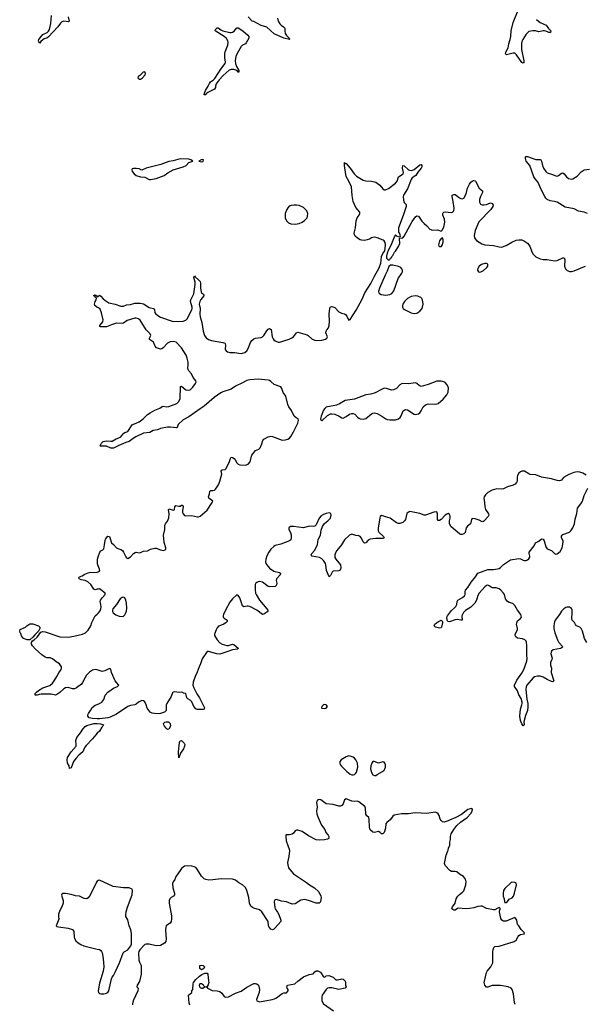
# Model space of a CAD drawing. Header units: inches. Extents: x 1694897 to 1849880, y 907231 to 1017944.
# Tile 95 of 171: x 1808905 to 1816886, y 937822 to 951729. Entities that reach past the tile are written whole.
import ezdxf

# ---------------------------------------------------------------- set-up
doc = ezdxf.new("R2010")
doc.units = ezdxf.units.IN
doc.header["$MEASUREMENT"] = 0
for name, color, linetype in [('B8903', 7, 'Continuous'), ('B8904', 7, 'Continuous'), ('B8905', 7, 'Continuous'), ('B8913', 7, 'Continuous'), ('B8914', 7, 'Continuous'), ('B8915', 7, 'Continuous')]:
    doc.layers.add(name, color=color, linetype=linetype)

msp = doc.modelspace()

# ---------------------------------------------------------------- linework, layer by layer
at = {"layer": 'B8903', "color": 6, "elevation": 800}
msp.add_lwpolyline([(1810000, 939559), (1809990, 939546), (1809898, 939362), (1809873, 939327), (1809850, 939312), (1809815, 939315), (1809750, 939349), (1809690, 939355), (1809630, 939372), (1809550, 939387), (1809511, 939389), (1809501, 939379), (1809497, 939363), (1809502, 939330), (1809520, 939290), (1809520, 939250), (1809499, 939201), (1809470, 939149), (1809453, 939093), (1809454, 939050), (1809462, 939030), (1809456, 939024), (1809421, 938930), (1809430, 938921), (1809454, 938914), (1809590, 938899), (1809650, 938877), (1809670, 938850), (1809672, 938770), (1809677, 938750), (1809699, 938719), (1809729, 938690), (1809766, 938666), (1809809, 938649), (1810000, 938602)], dxfattribs=at)
at = {"layer": 'B8904', "color": 6, "elevation": 700}
for points in [[(1810000, 947667), (1809993, 947670), (1809966, 947690), (1809962, 947710), (1809969, 947751), (1809985, 947770), (1809989, 947790), (1809983, 947803), (1809970, 947809), (1809964, 947824), (1809950, 947830), (1809950, 947834), (1809970, 947841), (1809994, 947830), (1810000, 947824)], [(1810000, 943684), (1809970, 943675), (1809950, 943684), (1809907, 943750), (1809865, 943790), (1809830, 943806), (1809770, 943817), (1809746, 943830), (1809740, 943850), (1809750, 943860), (1809786, 943874), (1809823, 943897), (1809870, 943917), (1809910, 943924), (1809997, 943923), (1810000, 943924)], [(1810000, 942544), (1809970, 942552), (1809930, 942542), (1809890, 942514), (1809848, 942470), (1809822, 942430), (1809793, 942367), (1809777, 942343), (1809707, 942293), (1809680, 942280), (1809670, 942277), (1809650, 942280), (1809590, 942299), (1809550, 942291), (1809530, 942280), (1809473, 942227), (1809430, 942198), (1809410, 942190), (1809350, 942204), (1809290, 942201), (1809210, 942204), (1809180, 942200), (1809150, 942188), (1809127, 942187), (1809124, 942190), (1809124, 942210), (1809140, 942230), (1809170, 942254), (1809230, 942291), (1809330, 942324), (1809370, 942359), (1809393, 942390), (1809430, 942450), (1809457, 942503), (1809489, 942550), (1809494, 942570), (1809494, 942590), (1809467, 942630), (1809420, 942660), (1809370, 942702), (1809337, 942717), (1809290, 942718), (1809266, 942726), (1809219, 942759), (1809122, 942842), (1809084, 942884), (1809072, 942910), (1809072, 942930), (1809084, 942956), (1809110, 942968), (1809150, 943006), (1809170, 943030), (1809183, 943057), (1809203, 943077), (1809230, 943087), (1809264, 943084), (1809470, 943013), (1809590, 943009), (1809670, 943020), (1809790, 943049), (1809832, 943070), (1809872, 943108), (1809910, 943170), (1809924, 943216), (1809970, 943310), (1810000, 943334)], [(1810000, 941856), (1809930, 941857), (1809887, 941867), (1809868, 941890), (1809868, 941910), (1809875, 941930), (1809905, 941970), (1809926, 942014), (1809970, 942047), (1810000, 942058)], [(1810000, 941652), (1809977, 941630), (1809934, 941570), (1809841, 941479), (1809825, 941455), (1809807, 941410), (1809794, 941390), (1809738, 941342), (1809700, 941300), (1809663, 941250), (1809630, 941164), (1809610, 941153), (1809602, 941190), (1809580, 941230), (1809574, 941274), (1809579, 941310), (1809632, 941390), (1809701, 941470), (1809704, 941490), (1809699, 941550), (1809709, 941590), (1809762, 941658), (1809794, 941710), (1809830, 941747), (1809850, 941759), (1809950, 941789), (1810000, 941786)]]:
    msp.add_lwpolyline(points, dxfattribs=at)
msp.add_lwpolyline([(1809010, 942969), (1808957, 942990), (1808930, 943025), (1808920, 943060), (1808910, 943070), (1808905, 943095), (1808910, 943114), (1808986, 943150), (1809006, 943170), (1809050, 943194), (1809090, 943198), (1809170, 943166), (1809188, 943150), (1809188, 943130), (1809170, 943092), (1809119, 943041), (1809092, 943008), (1809050, 942971)], close=True, dxfattribs=at)
at = {"layer": 'B8905', "color": 6, "elevation": 700}
msp.add_lwpolyline([(1809588, 951768), (1809601, 951710), (1809598, 951702), (1809590, 951697), (1809530, 951708), (1809500, 951700), (1809479, 951681), (1809442, 951630), (1809310, 951485), (1809290, 951467), (1809250, 951457), (1809230, 951445), (1809201, 951419), (1809190, 951399), (1809176, 951416), (1809172, 951430), (1809175, 951450), (1809187, 951470), (1809230, 951520), (1809294, 951546), (1809313, 951567), (1809326, 951590), (1809344, 951676), (1809352, 951790)], dxfattribs=at)
at = {"layer": 'B8913', "color": 6, "elevation": 800}
for points in [[(1812710, 940000), (1812713, 939990), (1812704, 939910), (1812686, 939826), (1812687, 939790), (1812700, 939750), (1812738, 939698), (1812770, 939667), (1812950, 939544), (1812993, 939510), (1813066, 939466), (1813125, 939410), (1813155, 939350), (1813158, 939330), (1813149, 939271), (1813130, 939250), (1813090, 939251), (1812982, 939290), (1812930, 939300), (1812870, 939291), (1812790, 939242), (1812750, 939238), (1812670, 939269), (1812598, 939278), (1812530, 939302), (1812510, 939299), (1812502, 939290), (1812496, 939270), (1812504, 939190), (1812512, 939170), (1812545, 939125), (1812563, 939090), (1812589, 939011), (1812588, 938992), (1812510, 938900), (1812490, 938884), (1812470, 938876), (1812450, 938883), (1812427, 938910), (1812418, 938930), (1812411, 938990), (1812324, 939130), (1812290, 939156), (1812210, 939180), (1812190, 939190), (1812167, 939210), (1812149, 939250), (1812138, 939330), (1812111, 939430), (1812090, 939470), (1812050, 939509), (1811997, 939537), (1811950, 939574), (1811909, 939589), (1811750, 939594), (1811630, 939579), (1811576, 939576), (1811530, 939584), (1811510, 939596), (1811472, 939632), (1811410, 939731), (1811390, 939753), (1811366, 939766), (1811333, 939773), (1811270, 939777), (1811230, 939771), (1811210, 939759), (1811190, 939739), (1811127, 939653), (1811110, 939625), (1811096, 939584), (1811070, 939550), (1811063, 939530), (1811065, 939465), (1811091, 939390), (1811090, 939370), (1811075, 939350), (1811044, 939330), (1811024, 939310), (1811013, 939290), (1811012, 939250), (1811045, 939070), (1811047, 939030), (1811042, 938990), (1811030, 938970), (1810990, 938946), (1810974, 938930), (1810965, 938910), (1810961, 938870), (1810973, 938747), (1810968, 938710), (1810950, 938687), (1810890, 938652), (1810830, 938647), (1810731, 938671), (1810690, 938673), (1810670, 938666), (1810598, 938590), (1810584, 938570), (1810579, 938550), (1810587, 938447), (1810597, 938417), (1810621, 938370), (1810618, 938250), (1810594, 938146), (1810564, 938090), (1810559, 938070), (1810575, 938050), (1810571, 938010), (1810507, 937870), (1810496, 937830), (1810496, 937816)], [(1815897, 937817), (1815887, 937847), (1815872, 937970), (1815855, 938030), (1815839, 938050), (1815799, 938070), (1815690, 938089), (1815571, 938089), (1815510, 938062), (1815490, 938062), (1815468, 938090), (1815460, 938130), (1815462, 938150), (1815492, 938270), (1815502, 938290), (1815551, 938349), (1815579, 938410), (1815583, 938450), (1815579, 938570), (1815589, 938611), (1815596, 938624), (1815610, 938638), (1815670, 938643), (1815883, 938710), (1815912, 938730), (1815938, 938782), (1815950, 938796), (1815970, 938807), (1816022, 938818), (1816026, 938830), (1815980, 938880), (1815949, 938929), (1815929, 938950), (1815922, 939010), (1815900, 939040), (1815890, 939048), (1815770, 938996), (1815730, 938996), (1815709, 939009), (1815696, 939036), (1815676, 939130), (1815681, 939159), (1815688, 939170), (1815670, 939188), (1815650, 939182), (1815610, 939157), (1815590, 939155), (1815490, 939174), (1815430, 939207), (1815410, 939210), (1815370, 939203), (1815315, 939185), (1815250, 939174), (1815192, 939172), (1815101, 939179), (1815085, 939175), (1815050, 939153), (1815030, 939150), (1815005, 939170), (1815010, 939200), (1815050, 939250), (1815066, 939310), (1815087, 939350), (1815110, 939374), (1815155, 939405), (1815170, 939424), (1815200, 939510), (1815207, 939550), (1815197, 939590), (1815166, 939626), (1815110, 939661), (1815073, 939693), (1815050, 939698), (1815000, 939700), (1814974, 939710), (1814910, 939782), (1814900, 939810), (1814922, 939930), (1814947, 939990), (1814949, 940000)], [(1810000, 938602), (1810030, 938595), (1810050, 938583), (1810061, 938570), (1810069, 938550), (1810083, 938470), (1810091, 938349), (1810081, 938290), (1810030, 938119), (1810014, 938010), (1810018, 937990), (1810030, 937975), (1810050, 937969), (1810090, 937968), (1810130, 937978), (1810150, 937988), (1810162, 938010), (1810199, 938181), (1810210, 938207), (1810230, 938231), (1810256, 938284), (1810313, 938410), (1810365, 938550), (1810377, 938563), (1810430, 938593), (1810474, 938646), (1810483, 938670), (1810484, 938824), (1810472, 938872), (1810449, 938930), (1810430, 939013), (1810404, 939064), (1810403, 939083), (1810409, 939130), (1810426, 939194), (1810491, 939370), (1810498, 939430), (1810490, 939450), (1810450, 939465), (1810370, 939468), (1810225, 939485), (1810030, 939575), (1810010, 939571), (1810000, 939559)], [(1811308, 937810), (1811296, 937836), (1811289, 937949), (1811310, 937971), (1811333, 937987), (1811335, 938010), (1811348, 938032), (1811354, 938110), (1811359, 938130), (1811390, 938171), (1811442, 938218), (1811477, 938244), (1811519, 938261), (1811550, 938260), (1811560, 938250), (1811570, 938150), (1811572, 938128), (1811563, 938097), (1811550, 938075), (1811534, 938070), (1811550, 938062), (1811556, 938050), (1811619, 938019), (1811690, 938011), (1811730, 938001), (1811758, 937978), (1811790, 937932), (1811810, 937925), (1811850, 937929), (1811950, 937980), (1812030, 938009), (1812110, 938062), (1812210, 938117), (1812230, 938118), (1812252, 938112), (1812276, 938090), (1812290, 938030), (1812285, 937990), (1812248, 937888), (1812253, 937873), (1812264, 937864), (1812290, 937857), (1812469, 937890), (1812500, 937900), (1812530, 937912), (1812610, 937976), (1812630, 937984), (1812670, 937985), (1812694, 938010), (1812691, 938030), (1812680, 938050), (1812676, 938070), (1812686, 938090), (1812789, 938111), (1812829, 938151), (1812910, 938208), (1812990, 938245), (1813048, 938252), (1813070, 938281), (1813090, 938294), (1813113, 938293), (1813150, 938276), (1813191, 938211), (1813210, 938207), (1813230, 938226), (1813269, 938231), (1813330, 938203), (1813368, 938168), (1813390, 938166), (1813450, 938182), (1813470, 938179), (1813496, 938150), (1813501, 938130), (1813502, 938090), (1813514, 938070), (1813497, 938050), (1813410, 938030), (1813310, 938053), (1813270, 938055), (1813249, 938051), (1813229, 938031), (1813174, 937950), (1813166, 937930), (1813167, 937890), (1813170, 937870), (1813194, 937830), (1813332, 937730)]]:
    msp.add_lwpolyline(points, dxfattribs=at)
for points in [[(1815850, 939549), (1815838, 939542), (1815750, 939459), (1815733, 939430), (1815727, 939387), (1815728, 939348), (1815741, 939310), (1815747, 939267), (1815750, 939262), (1815770, 939258), (1815790, 939272), (1815810, 939305), (1815852, 939328), (1815874, 939350), (1815889, 939391), (1815917, 939510), (1815912, 939532), (1815890, 939544)], [(1811470, 938310), (1811447, 938330), (1811445, 938350), (1811449, 938370), (1811466, 938374), (1811496, 938370), (1811513, 938350), (1811505, 938330), (1811490, 938317)], [(1811446, 938110), (1811436, 938090), (1811441, 938070), (1811450, 938058), (1811470, 938051), (1811489, 938051), (1811510, 938062), (1811526, 938070), (1811510, 938075), (1811499, 938090), (1811470, 938109)]]:
    msp.add_lwpolyline(points, close=True, dxfattribs=at)
at = {"layer": 'B8914', "color": 6}
for points, elevation in [([(1811170, 949763), (1811070, 949736), (1811010, 949727), (1810896, 949684), (1810691, 949630), (1810630, 949606), (1810590, 949624), (1810550, 949629), (1810510, 949629), (1810490, 949622), (1810485, 949615), (1810490, 949586), (1810521, 949550), (1810550, 949528), (1810610, 949511), (1810670, 949504), (1810733, 949473), (1810750, 949470), (1810830, 949487), (1810942, 949530), (1810993, 949567), (1811070, 949610), (1811213, 949650), (1811252, 949670), (1811290, 949711), (1811346, 949730), (1811318, 949750), (1811290, 949757)], 800), ([(1811490, 949752), (1811465, 949750), (1811432, 949730), (1811470, 949722), (1811490, 949728), (1811495, 949730), (1811498, 949750)], 800), ([(1812810, 949109), (1812772, 949108), (1812737, 949103), (1812707, 949093), (1812687, 949073), (1812673, 949050), (1812653, 948990), (1812652, 948930), (1812668, 948890), (1812698, 948858), (1812730, 948844), (1812790, 948841), (1812850, 948849), (1812890, 948869), (1812925, 948895), (1812959, 948930), (1812967, 948953), (1812971, 948990), (1812955, 949030), (1812910, 949076), (1812850, 949104)], 800), ([(1814870, 948649), (1814850, 948639), (1814830, 948605), (1814813, 948550), (1814819, 948530), (1814830, 948524), (1814850, 948525), (1814870, 948551), (1814880, 948590), (1814879, 948619)], 700), ([(1814170, 948264), (1814138, 948262), (1814116, 948244), (1814090, 948176), (1814060, 948120), (1813982, 947938), (1813968, 947890), (1813972, 947870), (1813980, 947860), (1814007, 947847), (1814070, 947837), (1814130, 947847), (1814156, 947864), (1814182, 947898), (1814246, 948074), (1814299, 948150), (1814305, 948170), (1814306, 948190), (1814299, 948210), (1814282, 948230), (1814250, 948245)], 700), ([(1815490, 948287), (1815470, 948286), (1815423, 948270), (1815390, 948248), (1815370, 948216), (1815366, 948190), (1815377, 948170), (1815390, 948164), (1815410, 948166), (1815450, 948187), (1815497, 948230), (1815510, 948250), (1815513, 948270), (1815510, 948277)], 700), ([(1814489, 947831), (1814430, 947820), (1814377, 947790), (1814334, 947750), (1814310, 947710), (1814305, 947690), (1814306, 947670), (1814318, 947650), (1814336, 947636), (1814430, 947589), (1814470, 947578), (1814510, 947583), (1814553, 947610), (1814583, 947650), (1814598, 947710), (1814590, 947770), (1814578, 947790), (1814563, 947803), (1814524, 947824)], 700), ([(1814850, 946624), (1814790, 946623), (1814670, 946576), (1814570, 946550), (1814540, 946560), (1814510, 946592), (1814490, 946601), (1814390, 946586), (1814303, 946590), (1814270, 946573), (1814220, 946520), (1814181, 946499), (1814150, 946496), (1814082, 946522), (1814050, 946524), (1814010, 946508), (1813922, 946458), (1813860, 946440), (1813790, 946430), (1813630, 946371), (1813496, 946350), (1813416, 946304), (1813374, 946286), (1813330, 946274), (1813250, 946261), (1813230, 946254), (1813210, 946238), (1813190, 946212), (1813157, 946130), (1813151, 946090), (1813156, 946076), (1813170, 946065), (1813250, 946140), (1813290, 946161), (1813310, 946163), (1813350, 946156), (1813411, 946131), (1813450, 946105), (1813470, 946101), (1813510, 946123), (1813561, 946159), (1813590, 946168), (1813610, 946168), (1813636, 946156), (1813670, 946116), (1813690, 946101), (1813710, 946092), (1813750, 946087), (1813790, 946096), (1813870, 946162), (1813890, 946173), (1813910, 946176), (1813950, 946166), (1814014, 946130), (1814070, 946092), (1814090, 946084), (1814130, 946076), (1814210, 946077), (1814250, 946090), (1814272, 946108), (1814290, 946133), (1814317, 946203), (1814340, 946220), (1814350, 946224), (1814378, 946218), (1814470, 946158), (1814490, 946153), (1814510, 946156), (1814530, 946161), (1814550, 946178), (1814570, 946205), (1814599, 946261), (1814631, 946289), (1814670, 946301), (1814770, 946299), (1814810, 946310), (1814882, 946370), (1814932, 946430), (1814951, 946470), (1814956, 946530), (1814939, 946570), (1814910, 946604), (1814890, 946615)], 700), ([(1810370, 943572), (1810350, 943568), (1810324, 943550), (1810270, 943468), (1810219, 943410), (1810213, 943390), (1810215, 943370), (1810226, 943350), (1810261, 943321), (1810310, 943303), (1810350, 943300), (1810370, 943306), (1810390, 943325), (1810399, 943341), (1810410, 943374), (1810416, 943416), (1810412, 943490), (1810403, 943530), (1810390, 943562)], 700), ([(1814827, 943133), (1814770, 943148), (1814752, 943170), (1814763, 943190), (1814785, 943210), (1814813, 943230), (1814850, 943247), (1814869, 943230), (1814872, 943210), (1814857, 943150), (1814850, 943138)], 700), ([(1813210, 942057), (1813190, 942053), (1813166, 942030), (1813165, 942010), (1813170, 942005), (1813210, 942001), (1813230, 942007), (1813249, 942030), (1813230, 942053)], 800), ([(1810990, 941702), (1810970, 941720), (1810950, 941750), (1810938, 941770), (1810935, 941790), (1810951, 941809), (1810970, 941814), (1811006, 941810), (1811030, 941790), (1811032, 941750), (1811010, 941708)], 700), ([(1811150, 941304), (1811147, 941390), (1811162, 941518), (1811170, 941545), (1811190, 941550), (1811227, 941510), (1811233, 941490), (1811230, 941470), (1811215, 941430), (1811176, 941370)], 700), ([(1813550, 941330), (1813510, 941317), (1813443, 941277), (1813423, 941250), (1813420, 941230), (1813428, 941210), (1813442, 941190), (1813523, 941110), (1813570, 941072), (1813590, 941063), (1813610, 941061), (1813630, 941067), (1813650, 941085), (1813658, 941102), (1813674, 941170), (1813671, 941230), (1813650, 941277), (1813630, 941298), (1813610, 941311), (1813570, 941328)], 800), ([(1813908, 941252), (1813890, 941250), (1813874, 941226), (1813862, 941190), (1813856, 941150), (1813870, 941096), (1813890, 941064), (1813910, 941052), (1813930, 941055), (1813950, 941066), (1814024, 941110), (1814046, 941130), (1814059, 941150), (1814065, 941170), (1814065, 941205), (1814059, 941230), (1814050, 941240), (1814030, 941246), (1813970, 941230)], 800)]:
    msp.add_lwpolyline(points, close=True, dxfattribs=dict(at, elevation=elevation))
for points, elevation in [([(1816917, 948990), (1816870, 949009), (1816790, 949026), (1816730, 949059), (1816603, 949083), (1816490, 949150), (1816450, 949162), (1816390, 949170), (1816348, 949190), (1816329, 949210), (1816314, 949234), (1816264, 949330), (1816222, 949430), (1816209, 949450), (1816179, 949479), (1816160, 949510), (1816102, 949670), (1816053, 949730), (1816043, 949770), (1816044, 949790), (1816050, 949798), (1816070, 949797), (1816190, 949754), (1816250, 949754), (1816259, 949750), (1816269, 949729), (1816280, 949670), (1816298, 949630), (1816327, 949587), (1816350, 949568), (1816409, 949549), (1816470, 949522), (1816490, 949520), (1816510, 949529), (1816550, 949562), (1816570, 949568), (1816590, 949554), (1816621, 949510), (1816650, 949485), (1816690, 949477), (1816710, 949483), (1816770, 949521), (1816830, 949581), (1816870, 949609), (1816943, 949617)], 700), ([(1810000, 947824), (1810010, 947814), (1810018, 947830), (1810030, 947836), (1810050, 947826), (1810085, 947785), (1810106, 947766), (1810163, 947730), (1810250, 947711), (1810330, 947685), (1810370, 947685), (1810410, 947702), (1810470, 947707), (1810530, 947726), (1810605, 947725), (1810650, 947716), (1810730, 947665), (1810750, 947657), (1810791, 947650), (1810806, 947630), (1810812, 947592), (1810820, 947580), (1810854, 947550), (1810890, 947529), (1811070, 947464), (1811210, 947470), (1811250, 947487), (1811270, 947504), (1811334, 947630), (1811340, 947650), (1811340, 947670), (1811316, 947750), (1811318, 947770), (1811361, 947859), (1811383, 947990), (1811381, 948021), (1811362, 948090), (1811370, 948113), (1811379, 948099), (1811430, 948056), (1811450, 948029), (1811456, 948010), (1811456, 947936), (1811464, 947884), (1811470, 947869), (1811499, 947850), (1811502, 947842), (1811504, 947830), (1811463, 947777), (1811449, 947751), (1811437, 947710), (1811452, 947650), (1811449, 947570), (1811452, 947530), (1811476, 947450), (1811494, 947330), (1811511, 947270), (1811534, 947234), (1811570, 947210), (1811610, 947197), (1811770, 947170), (1811798, 947158), (1811806, 947150), (1811811, 947131), (1811804, 947070), (1811818, 947050), (1811838, 947038), (1811870, 947028), (1811934, 947026), (1812030, 947016), (1812050, 947018), (1812082, 947030), (1812110, 947054), (1812130, 947084), (1812161, 947170), (1812182, 947198), (1812210, 947220), (1812230, 947229), (1812310, 947241), (1812330, 947249), (1812350, 947270), (1812390, 947334), (1812410, 947356), (1812430, 947369), (1812452, 947352), (1812468, 947250), (1812480, 947220), (1812490, 947206), (1812510, 947192), (1812550, 947175), (1812570, 947172), (1812590, 947177), (1812630, 947195), (1812705, 947215), (1812746, 947234), (1812770, 947250), (1812810, 947305), (1812830, 947317), (1812960, 947280), (1812977, 947270), (1813030, 947219), (1813070, 947203), (1813100, 947200), (1813170, 947203), (1813222, 947218), (1813239, 947230), (1813246, 947250), (1813226, 947306), (1813228, 947330), (1813238, 947350), (1813262, 947378), (1813272, 947408), (1813277, 947470), (1813272, 947570), (1813280, 947650), (1813288, 947670), (1813304, 947676), (1813325, 947675), (1813350, 947665), (1813410, 947601), (1813445, 947585), (1813490, 947576), (1813504, 947564), (1813521, 947541), (1813539, 947499), (1813550, 947484), (1813570, 947495), (1813655, 947625), (1813737, 947783), (1813777, 947870), (1813859, 948001), (1813910, 948108), (1813976, 948224), (1814001, 948290), (1814010, 948386), (1814030, 948428), (1814058, 948462), (1814064, 948496), (1814068, 948550), (1814064, 948584), (1814050, 948605), (1814034, 948614), (1813950, 948646), (1813910, 948655), (1813890, 948654), (1813870, 948647), (1813843, 948630), (1813810, 948618), (1813770, 948611), (1813730, 948614), (1813710, 948619), (1813670, 948644), (1813641, 948670), (1813628, 948690), (1813624, 948716), (1813645, 948790), (1813651, 948890), (1813669, 948930), (1813697, 948970), (1813706, 948990), (1813705, 949010), (1813650, 949075), (1813610, 949163), (1813596, 949244), (1813585, 949370), (1813550, 949450), (1813512, 949512), (1813495, 949635), (1813486, 949670), (1813490, 949712), (1813500, 949700), (1813510, 949696), (1813570, 949630), (1813626, 949550), (1813659, 949519), (1813750, 949464), (1813790, 949455), (1813870, 949450), (1813930, 949432), (1813985, 949390), (1814030, 949340), (1814050, 949328), (1814066, 949326), (1814110, 949345), (1814210, 949421), (1814230, 949450), (1814250, 949510), (1814314, 949550), (1814322, 949570), (1814308, 949630), (1814310, 949671), (1814330, 949665), (1814390, 949607), (1814430, 949600), (1814450, 949604), (1814470, 949614), (1814550, 949677), (1814570, 949684), (1814579, 949670), (1814579, 949650), (1814571, 949630), (1814524, 949576), (1814497, 949530), (1814445, 949495), (1814427, 949473), (1814378, 949342), (1814321, 949250), (1814315, 949230), (1814319, 949179), (1814330, 949149), (1814357, 949117), (1814360, 949090), (1814318, 948962), (1814248, 948790), (1814248, 948730), (1814262, 948710), (1814272, 948668), (1814270, 948659), (1814230, 948667), (1814210, 948688), (1814190, 948656), (1814140, 948540), (1814103, 948470), (1814088, 948432), (1814082, 948390), (1814083, 948363), (1814100, 948340), (1814110, 948332), (1814130, 948341), (1814139, 948361), (1814150, 948371), (1814155, 948385), (1814170, 948400), (1814195, 948445), (1814210, 948460), (1814250, 948527), (1814269, 948570), (1814263, 948637), (1814270, 948647), (1814290, 948644), (1814310, 948649), (1814329, 948670), (1814442, 948878), (1814490, 948945), (1814510, 948959), (1814530, 948955), (1814581, 948881), (1814610, 948849), (1814650, 948819), (1814690, 948768), (1814730, 948757), (1814799, 948759), (1814850, 948743), (1814866, 948754), (1814890, 948800), (1814904, 948870), (1814897, 948910), (1814876, 948970), (1814876, 948990), (1814880, 949000), (1814889, 949011), (1814910, 949017), (1814993, 949007), (1815010, 949012), (1815031, 949030), (1815034, 949066), (1815022, 949162), (1815008, 949230), (1815009, 949251), (1815030, 949262), (1815050, 949260), (1815070, 949248), (1815110, 949213), (1815130, 949202), (1815150, 949201), (1815170, 949209), (1815207, 949270), (1815225, 949350), (1815250, 949408), (1815270, 949434), (1815290, 949450), (1815310, 949458), (1815330, 949455), (1815336, 949450), (1815389, 949349), (1815435, 949310), (1815436, 949290), (1815408, 949232), (1815394, 949190), (1815393, 949150), (1815405, 949125), (1815430, 949113), (1815453, 949113), (1815490, 949119), (1815550, 949140), (1815570, 949133), (1815585, 949110), (1815582, 949090), (1815554, 949050), (1815386, 948874), (1815330, 948750), (1815319, 948679), (1815322, 948650), (1815330, 948632), (1815350, 948609), (1815425, 948565), (1815470, 948551), (1815590, 948540), (1815670, 948519), (1815703, 948517), (1815770, 948538), (1815850, 948589), (1815910, 948615), (1815950, 948622), (1815990, 948618), (1816030, 948601), (1816072, 948572), (1816105, 948530), (1816133, 948450), (1816150, 948419), (1816190, 948381), (1816250, 948353), (1816290, 948343), (1816350, 948342), (1816450, 948324), (1816490, 948330), (1816570, 948367), (1816590, 948366), (1816598, 948338), (1816594, 948250), (1816605, 948210), (1816630, 948185), (1816670, 948172), (1816690, 948172), (1816730, 948182), (1816877, 948243), (1816890, 948250)], 700), ([(1810000, 943924), (1810026, 943934), (1810035, 943950), (1810032, 943970), (1810010, 944013), (1810003, 944043), (1810004, 944110), (1810010, 944141), (1810034, 944206), (1810050, 944225), (1810079, 944241), (1810090, 944256), (1810103, 944310), (1810109, 944371), (1810116, 944390), (1810150, 944435), (1810170, 944429), (1810183, 944403), (1810194, 944354), (1810202, 944342), (1810230, 944316), (1810270, 944269), (1810290, 944258), (1810330, 944245), (1810356, 944230), (1810372, 944210), (1810401, 944141), (1810410, 944127), (1810430, 944120), (1810470, 944142), (1810511, 944189), (1810535, 944205), (1810550, 944208), (1810590, 944201), (1810610, 944203), (1810650, 944220), (1810710, 944228), (1810750, 944249), (1810810, 944267), (1810830, 944267), (1810890, 944243), (1810930, 944233), (1810959, 944241), (1810969, 944251), (1810968, 944270), (1810943, 944343), (1810934, 944450), (1810954, 944530), (1810952, 944590), (1810961, 944610), (1810992, 944648), (1811009, 944691), (1811016, 944750), (1811005, 944810), (1811010, 944822), (1811055, 944805), (1811078, 944802), (1811087, 944813), (1811096, 944850), (1811110, 944869), (1811150, 944856), (1811170, 944859), (1811190, 944871), (1811196, 944870), (1811206, 944866), (1811211, 944851), (1811200, 944790), (1811204, 944770), (1811212, 944750), (1811230, 944728), (1811250, 944719), (1811330, 944724), (1811412, 944708), (1811430, 944707), (1811450, 944715), (1811550, 944800), (1811623, 944910), (1811628, 944930), (1811576, 944970), (1811567, 944990), (1811583, 945030), (1811588, 945072), (1811602, 945078), (1811630, 945079), (1811654, 945086), (1811670, 945099), (1811690, 945129), (1811714, 945170), (1811730, 945210), (1811755, 945310), (1811749, 945350), (1811755, 945365), (1811768, 945372), (1811803, 945377), (1811820, 945390), (1811867, 945490), (1811876, 945524), (1811889, 945551), (1811910, 945544), (1811930, 945529), (1811947, 945510), (1811970, 945470), (1811990, 945452), (1812010, 945443), (1812090, 945439), (1812128, 945452), (1812156, 945484), (1812174, 945566), (1812181, 945579), (1812230, 945644), (1812277, 945663), (1812297, 945683), (1812322, 945738), (1812335, 945785), (1812350, 945804), (1812410, 945835), (1812450, 945847), (1812470, 945844), (1812610, 945790), (1812650, 945794), (1812690, 945806), (1812710, 945819), (1812730, 945844), (1812770, 945910), (1812829, 946030), (1812840, 946070), (1812832, 946090), (1812804, 946104), (1812778, 946130), (1812741, 946210), (1812703, 946263), (1812690, 946295), (1812661, 946410), (1812624, 946464), (1812602, 946522), (1812590, 946543), (1812497, 946577), (1812450, 946620), (1812430, 946632), (1812410, 946637), (1812270, 946652), (1812150, 946643), (1812110, 946631), (1812050, 946598), (1811950, 946553), (1811890, 946509), (1811770, 946472), (1811743, 946457), (1811650, 946391), (1811509, 946271), (1811450, 946234), (1811290, 946118), (1811210, 946077), (1811140, 946010), (1811129, 945971), (1811117, 945963), (1811035, 945975), (1810990, 945974), (1810890, 945956), (1810850, 945938), (1810790, 945926), (1810740, 945900), (1810650, 945887), (1810545, 945835), (1810507, 945813), (1810450, 945771), (1810402, 945758), (1810303, 945717), (1810230, 945678), (1810190, 945676), (1810130, 945703), (1810046, 945706), (1810042, 945710), (1810057, 945750), (1810083, 945770), (1810130, 945782), (1810190, 945775), (1810210, 945778), (1810265, 945810), (1810329, 945831), (1810373, 945887), (1810390, 945899), (1810430, 945914), (1810493, 946007), (1810510, 946018), (1810550, 946028), (1810591, 946049), (1810648, 946090), (1810708, 946152), (1810744, 946176), (1810810, 946212), (1810880, 946240), (1810916, 946264), (1810930, 946268), (1810982, 946262), (1811010, 946264), (1811122, 946310), (1811147, 946333), (1811168, 946372), (1811172, 946548), (1811190, 946554), (1811250, 946501), (1811290, 946496), (1811310, 946503), (1811350, 946540), (1811387, 946590), (1811393, 946610), (1811389, 946630), (1811353, 946673), (1811330, 946726), (1811293, 946770), (1811283, 946790), (1811278, 946810), (1811282, 946850), (1811280, 946890), (1811270, 946950), (1811254, 946990), (1811190, 947096), (1811113, 947173), (1811070, 947184), (1811030, 947178), (1810990, 947160), (1810930, 947093), (1810910, 947079), (1810890, 947075), (1810836, 947096), (1810818, 947118), (1810794, 947174), (1810736, 947210), (1810737, 947230), (1810754, 947270), (1810746, 947290), (1810690, 947350), (1810603, 947483), (1810583, 947503), (1810550, 947514), (1810528, 947512), (1810421, 947479), (1810370, 947443), (1810350, 947438), (1810270, 947442), (1810199, 947421), (1810130, 947391), (1810050, 947390), (1810035, 947395), (1810035, 947410), (1810078, 947462), (1810084, 947490), (1810058, 947590), (1810040, 947640), (1810019, 947659), (1810000, 947667)], 700), ([(1816897, 945297), (1816850, 945323), (1816810, 945336), (1816770, 945341), (1816725, 945335), (1816654, 945306), (1816578, 945262), (1816550, 945226), (1816523, 945217), (1816490, 945221), (1816410, 945243), (1816266, 945266), (1816190, 945300), (1816110, 945306), (1816090, 945313), (1816030, 945350), (1816010, 945354), (1815992, 945352), (1815970, 945342), (1815950, 945325), (1815930, 945290), (1815924, 945270), (1815924, 945210), (1815915, 945190), (1815896, 945170), (1815867, 945153), (1815787, 945130), (1815730, 945103), (1815710, 945099), (1815638, 945102), (1815570, 945084), (1815511, 945050), (1815480, 945020), (1815459, 944990), (1815454, 944970), (1815464, 944910), (1815467, 944850), (1815478, 944810), (1815518, 944750), (1815523, 944730), (1815515, 944710), (1815461, 944650), (1815450, 944641), (1815441, 944639), (1815430, 944638), (1815390, 944660), (1815330, 944681), (1815290, 944682), (1815278, 944670), (1815266, 944610), (1815223, 944577), (1815206, 944554), (1815190, 944487), (1815173, 944467), (1815150, 944457), (1815130, 944458), (1815110, 944467), (1814988, 944570), (1814971, 944611), (1814972, 944650), (1814980, 944690), (1814979, 944719), (1814970, 944742), (1814950, 944753), (1814930, 944747), (1814908, 944732), (1814850, 944668), (1814830, 944657), (1814810, 944656), (1814801, 944670), (1814799, 944690), (1814801, 944750), (1814790, 944776), (1814751, 944771), (1814630, 944731), (1814610, 944732), (1814550, 944752), (1814410, 944781), (1814390, 944775), (1814370, 944754), (1814347, 944670), (1814337, 944650), (1814310, 944626), (1814270, 944612), (1814250, 944614), (1814224, 944624), (1814131, 944690), (1814067, 944707), (1814030, 944723), (1814010, 944725), (1813992, 944710), (1813986, 944694), (1813979, 944630), (1813964, 944550), (1813964, 944510), (1813974, 944490), (1814039, 944430), (1814049, 944410), (1814030, 944401), (1814010, 944399), (1813930, 944400), (1813850, 944391), (1813824, 944376), (1813790, 944339), (1813770, 944333), (1813750, 944352), (1813726, 944406), (1813709, 944429), (1813690, 944437), (1813650, 944442), (1813590, 944463), (1813558, 944450), (1813490, 944383), (1813444, 944310), (1813380, 944230), (1813362, 944198), (1813353, 944170), (1813354, 944134), (1813364, 944110), (1813410, 944059), (1813430, 944028), (1813438, 943990), (1813434, 943966), (1813426, 943954), (1813410, 943946), (1813330, 943940), (1813314, 943926), (1813290, 943879), (1813270, 943858), (1813233, 943950), (1813227, 944030), (1813219, 944050), (1813192, 944090), (1813170, 944113), (1813135, 944135), (1813033, 944153), (1813017, 944170), (1813028, 944190), (1813064, 944230), (1813106, 944310), (1813115, 944385), (1813149, 944450), (1813161, 944519), (1813177, 944570), (1813207, 944613), (1813254, 944650), (1813289, 944690), (1813299, 944730), (1813294, 944754), (1813270, 944763), (1813230, 944756), (1813190, 944742), (1813157, 944723), (1813132, 944690), (1813090, 944593), (1813070, 944576), (1813050, 944573), (1812990, 944577), (1812909, 944551), (1812769, 944571), (1812726, 944570), (1812704, 944550), (1812702, 944530), (1812726, 944486), (1812735, 944455), (1812736, 944410), (1812730, 944384), (1812710, 944366), (1812590, 944320), (1812510, 944301), (1812490, 944289), (1812450, 944250), (1812421, 944210), (1812390, 944155), (1812376, 944110), (1812372, 944070), (1812377, 944050), (1812390, 944027), (1812430, 943981), (1812490, 943941), (1812570, 943919), (1812583, 943910), (1812581, 943890), (1812528, 943830), (1812524, 943810), (1812535, 943770), (1812530, 943740), (1812510, 943724), (1812430, 943720), (1812410, 943723), (1812330, 943785), (1812290, 943795), (1812269, 943791), (1812250, 943782), (1812237, 943770), (1812227, 943750), (1812226, 943674), (1812232, 943630), (1812240, 943610), (1812287, 943530), (1812393, 943410), (1812406, 943390), (1812405, 943370), (1812350, 943331), (1812330, 943330), (1812250, 943387), (1812150, 943441), (1812130, 943447), (1812113, 943447), (1812070, 943436), (1812050, 943450), (1812043, 943463), (1812010, 943564), (1811990, 943594), (1811970, 943604), (1811910, 943551), (1811870, 943503), (1811809, 943390), (1811781, 943330), (1811776, 943310), (1811776, 943290), (1811790, 943274), (1811832, 943250), (1811832, 943230), (1811812, 943210), (1811775, 943185), (1811710, 943162), (1811690, 943139), (1811675, 943110), (1811655, 943050), (1811656, 943030), (1811693, 942970), (1811730, 942929), (1811761, 942910), (1811830, 942891), (1811850, 942891), (1811909, 942909), (1811925, 942905), (1811987, 942850), (1811983, 942837), (1811908, 942828), (1811830, 942799), (1811730, 942769), (1811688, 942772), (1811570, 942807), (1811550, 942803), (1811480, 942700), (1811456, 942630), (1811436, 942590), (1811410, 942515), (1811380, 942450), (1811354, 942370), (1811348, 942330), (1811362, 942290), (1811406, 942206), (1811444, 942150), (1811514, 942010), (1811510, 941990), (1811495, 941985), (1811430, 941984), (1811410, 941986), (1811390, 941997), (1811361, 942030), (1811335, 942095), (1811310, 942117), (1811276, 942136), (1811265, 942150), (1811255, 942195), (1811248, 942210), (1811217, 942217), (1811206, 942226), (1811190, 942229), (1811156, 942224), (1811090, 942235), (1811070, 942230), (1811061, 942219), (1811040, 942170), (1810981, 942070), (1810973, 942047), (1810974, 941970), (1810946, 941950), (1810890, 941930), (1810870, 941927), (1810808, 941928), (1810774, 941934), (1810748, 941948), (1810705, 942005), (1810690, 942052), (1810670, 942095), (1810650, 942110), (1810630, 942111), (1810583, 942090), (1810550, 942061), (1810530, 942051), (1810470, 942043), (1810430, 942027), (1810270, 941920), (1810181, 941879), (1810150, 941870), (1810030, 941856), (1810000, 941856)], 700), ([(1816910, 942931), (1816875, 942990), (1816846, 943090), (1816829, 943130), (1816810, 943150), (1816763, 943170), (1816748, 943188), (1816735, 943215), (1816702, 943250), (1816697, 943270), (1816702, 943350), (1816699, 943390), (1816690, 943414), (1816664, 943430), (1816630, 943432), (1816610, 943428), (1816581, 943410), (1816550, 943377), (1816521, 943330), (1816462, 943250), (1816450, 943223), (1816440, 943170), (1816442, 943130), (1816455, 943070), (1816492, 942970), (1816511, 942930), (1816567, 942870), (1816547, 942850), (1816534, 942846), (1816432, 942828), (1816408, 942812), (1816403, 942797), (1816402, 942770), (1816419, 942710), (1816416, 942690), (1816397, 942650), (1816394, 942610), (1816409, 942570), (1816405, 942510), (1816440, 942390), (1816430, 942375), (1816410, 942381), (1816350, 942408), (1816290, 942443), (1816250, 942455), (1816210, 942459), (1816170, 942446), (1816150, 942431), (1816061, 942330), (1816050, 942305), (1816045, 942270), (1816060, 942130), (1816073, 942070), (1816075, 942025), (1816069, 941971), (1816041, 941899), (1816019, 941810), (1816023, 941770), (1816010, 941753), (1815990, 941784), (1815970, 941830), (1815961, 941890), (1815970, 941990), (1815992, 942050), (1815996, 942070), (1815993, 942090), (1815979, 942139), (1815950, 942192), (1815928, 942250), (1815888, 942310), (1815888, 942328), (1815919, 942401), (1815990, 942500), (1816017, 942550), (1816061, 942670), (1816066, 942710), (1816062, 942750), (1816062, 942890), (1816055, 942935), (1816050, 942951), (1816035, 942970), (1816002, 942982), (1815930, 942993), (1815907, 943010), (1815895, 943030), (1815896, 943050), (1815928, 943110), (1815929, 943130), (1815916, 943190), (1815919, 943210), (1815930, 943236), (1815972, 943270), (1815985, 943290), (1815983, 943310), (1815975, 943330), (1815927, 943387), (1815893, 943453), (1815863, 943483), (1815810, 943497), (1815790, 943510), (1815760, 943550), (1815744, 943610), (1815734, 943630), (1815693, 943673), (1815669, 943690), (1815630, 943704), (1815570, 943704), (1815530, 943734), (1815510, 943741), (1815490, 943735), (1815470, 943719), (1815388, 943630), (1815370, 943597), (1815350, 943530), (1815328, 943490), (1815270, 943432), (1815196, 943384), (1815166, 943354), (1815144, 943310), (1815150, 943250), (1815130, 943246), (1815076, 943256), (1815050, 943254), (1814970, 943224), (1814948, 943228), (1814936, 943250), (1814932, 943288), (1814940, 943310), (1814998, 943382), (1815040, 943420), (1815058, 943442), (1815072, 943470), (1815079, 943510), (1815088, 943530), (1815154, 943566), (1815181, 943590), (1815190, 943610), (1815189, 943650), (1815196, 943670), (1815229, 943710), (1815276, 943784), (1815338, 943862), (1815370, 943911), (1815510, 943964), (1815590, 943965), (1815649, 943971), (1815670, 943977), (1815690, 943991), (1815730, 944032), (1815830, 944101), (1815950, 944118), (1815973, 944113), (1816010, 944094), (1816030, 944090), (1816050, 944092), (1816070, 944102), (1816090, 944114), (1816102, 944138), (1816103, 944150), (1816092, 944190), (1816096, 944210), (1816163, 944297), (1816182, 944338), (1816230, 944362), (1816270, 944398), (1816290, 944390), (1816306, 944366), (1816330, 944282), (1816350, 944256), (1816408, 944230), (1816450, 944190), (1816470, 944179), (1816490, 944184), (1816530, 944216), (1816558, 944270), (1816573, 944350), (1816572, 944370), (1816551, 944410), (1816550, 944435), (1816558, 944450), (1816570, 944458), (1816662, 944490), (1816683, 944510), (1816710, 944552), (1816734, 944610), (1816744, 944676), (1816767, 944753), (1816777, 944830), (1816822, 944890), (1816845, 944930), (1816872, 945010), (1816923, 945110)], 700), ([(1810000, 943334), (1810019, 943350), (1810040, 943380), (1810052, 943410), (1810055, 943430), (1810052, 943470), (1810041, 943510), (1810045, 943530), (1810072, 943570), (1810110, 943608), (1810111, 943630), (1810050, 943678), (1810030, 943688), (1810010, 943687), (1810000, 943684)], 700), ([(1810000, 942058), (1810033, 942070), (1810064, 942090), (1810090, 942126), (1810113, 942187), (1810150, 942230), (1810230, 942286), (1810284, 942310), (1810305, 942330), (1810270, 942365), (1810253, 942393), (1810201, 942510), (1810190, 942554), (1810170, 942565), (1810108, 942532), (1810070, 942525), (1810000, 942544)], 700), ([(1810000, 941786), (1810043, 941783), (1810087, 941770), (1810080, 941750), (1810065, 941735), (1810030, 941681), (1810000, 941652)], 700), ([(1814949, 940000), (1814955, 940025), (1814973, 940070), (1814973, 940110), (1814985, 940150), (1814985, 940190), (1814992, 940230), (1815030, 940290), (1815074, 940346), (1815125, 940395), (1815174, 940426), (1815218, 940462), (1815270, 940519), (1815289, 940550), (1815294, 940574), (1815287, 940587), (1815230, 940572), (1815138, 940502), (1815058, 940462), (1814970, 940424), (1814950, 940412), (1814896, 940396), (1814870, 940401), (1814850, 940416), (1814837, 940437), (1814822, 940490), (1814812, 940510), (1814790, 940528), (1814770, 940534), (1814644, 940516), (1814570, 940524), (1814486, 940526), (1814390, 940510), (1814292, 940510), (1814190, 940494), (1814170, 940477), (1814132, 940428), (1814087, 940390), (1814072, 940370), (1814066, 940310), (1814050, 940249), (1814030, 940229), (1814010, 940229), (1813990, 940250), (1813970, 940261), (1813910, 940250), (1813890, 940253), (1813850, 940285), (1813843, 940323), (1813836, 940436), (1813830, 940459), (1813804, 940484), (1813790, 940509), (1813783, 940590), (1813776, 940616), (1813690, 940683), (1813670, 940690), (1813630, 940688), (1813590, 940693), (1813510, 940723), (1813490, 940709), (1813468, 940652), (1813450, 940631), (1813430, 940621), (1813410, 940621), (1813330, 940644), (1813230, 940655), (1813155, 940710), (1813130, 940716), (1813110, 940711), (1813098, 940690), (1813095, 940670), (1813102, 940610), (1813093, 940550), (1813098, 940510), (1813110, 940470), (1813164, 940350), (1813210, 940292), (1813227, 940250), (1813260, 940210), (1813269, 940190), (1813267, 940170), (1813259, 940161), (1813246, 940154), (1813206, 940146), (1813130, 940142), (1813090, 940147), (1812981, 940201), (1812890, 940263), (1812830, 940282), (1812810, 940280), (1812791, 940270), (1812770, 940239), (1812750, 940226), (1812710, 940216), (1812666, 940214), (1812662, 940210), (1812659, 940190), (1812667, 940130), (1812710, 940000)], 800)]:
    msp.add_lwpolyline(points, dxfattribs=dict(at, elevation=elevation))
at = {"layer": 'B8915', "color": 6, "elevation": 700}
for points in [[(1816197, 951730), (1816249, 951689), (1816332, 951652), (1816365, 951605), (1816398, 951570), (1816397, 951550), (1816370, 951550), (1816344, 951564), (1816310, 951574), (1816290, 951574), (1816230, 951558), (1816181, 951570), (1816147, 951573), (1816090, 951560), (1816050, 951525), (1816003, 951450), (1815990, 951420), (1815984, 951390), (1815984, 951310), (1816017, 951150), (1816018, 951130), (1816010, 951116), (1815990, 951125), (1815915, 951235), (1815894, 951254), (1815870, 951258), (1815773, 951233), (1815770, 951233), (1815762, 951250), (1815766, 951270), (1815797, 951330), (1815807, 951390), (1815828, 951450), (1815835, 951490), (1815840, 951570), (1815869, 951690), (1816002, 952018)], [(1812543, 951750), (1812554, 951710), (1812575, 951670), (1812596, 951650), (1812629, 951629), (1812648, 951610), (1812644, 951570), (1812650, 951536), (1812668, 951508), (1812708, 951470), (1812713, 951454), (1812719, 951450), (1812713, 951447), (1812630, 951470), (1812498, 951530), (1812390, 951623), (1812310, 951645), (1812210, 951703), (1812184, 951710), (1812128, 951770)]]:
    msp.add_lwpolyline(points, dxfattribs=at)
at = {"layer": 'B8915', "color": 6}
for points, elevation in [([(1811890, 951547), (1811910, 951552), (1811930, 951566), (1811970, 951614), (1811990, 951612), (1812052, 951572), (1812126, 951510), (1812139, 951490), (1812137, 951470), (1812100, 951400), (1812091, 951389), (1812050, 951369), (1812031, 951349), (1811972, 951250), (1811955, 951210), (1811946, 951150), (1811949, 951110), (1811966, 951066), (1811997, 951010), (1811995, 950995), (1811999, 950990), (1811990, 950989), (1811980, 951000), (1811954, 951014), (1811925, 951025), (1811890, 951027), (1811863, 951017), (1811777, 950943), (1811720, 950880), (1811678, 950822), (1811668, 950792), (1811666, 950770), (1811655, 950750), (1811560, 950700), (1811538, 950682), (1811530, 950667), (1811510, 950668), (1811512, 950690), (1811529, 950730), (1811566, 950790), (1811581, 950830), (1811597, 950850), (1811640, 950880), (1811660, 950900), (1811742, 951030), (1811802, 951110), (1811809, 951130), (1811798, 951190), (1811801, 951250), (1811805, 951275), (1811841, 951370), (1811846, 951410), (1811843, 951430), (1811824, 951464), (1811792, 951492), (1811663, 951570), (1811666, 951590), (1811690, 951616), (1811707, 951613), (1811745, 951585), (1811770, 951574), (1811870, 951548)], 700), ([(1810670, 950992), (1810647, 950990), (1810599, 950941), (1810583, 950930), (1810571, 950910), (1810590, 950891), (1810610, 950888), (1810639, 950910), (1810674, 950950), (1810681, 950970)], 800)]:
    msp.add_lwpolyline(points, close=True, dxfattribs=dict(at, elevation=elevation))

doc.saveas('drawing.dxf')
